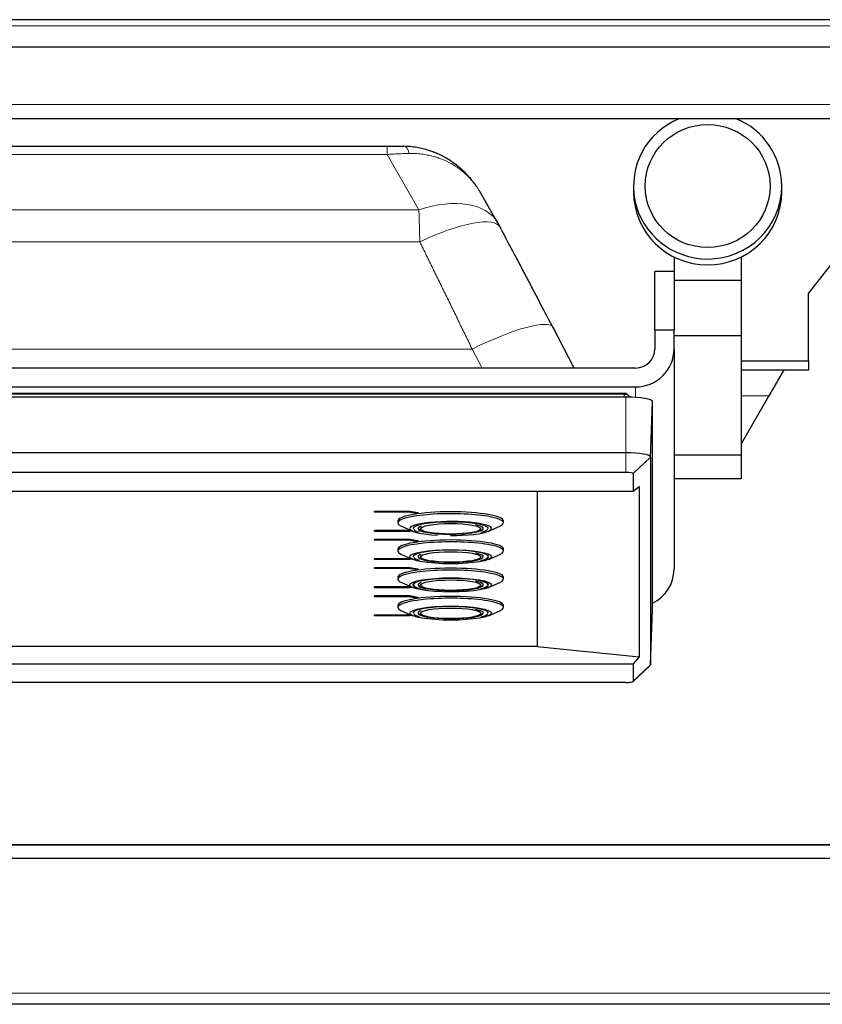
# Model space of a CAD drawing. Header units: inches. Extents: x 0 to 29700, y -16 to 21000.
# Tile 34 of 256: x 7079 to 7246, y 8548 to 8753. Entities that reach past the tile are written whole.
import ezdxf

# ---------------------------------------------------------------- set-up
doc = ezdxf.new("R2010")
doc.units = ezdxf.units.IN
doc.layers.add('1', color=7, linetype='Continuous', true_color=0xffffff)

msp = doc.modelspace()

# ---------------------------------------------------------------- linework, layer by layer
at = {"layer": '1', "color": 2, "linetype": 'Continuous', "lineweight": 25}
for p, q in [((7307.451, 8752.562), (6813.051, 8752.562)), ((6813.251, 8746.937), (7308.251, 8746.937)), ((7305.251, 8731.937), (6816.251, 8731.937)), ((7243.251, 8695.562), (7271.67, 8731.937)), ((6906.001, 8726.251), (7155.5, 8726.251)), ((7178.606, 8710.227), (7174.911, 8716.641)), ((7206.824, 8717.927), (7206.824, 8716.7)), ((7237.677, 8716.7), (7237.677, 8717.927)), ((7179.254, 8708.906), (7179.108, 8709.318)), ((7215.251, 8703.162), (7215.251, 8698.291)), ((7229.251, 8703.162), (7229.251, 8698.291)), ((7211.251, 8687.918), (7211.251, 8700.166)), ((7215.251, 8700.166), (7211.251, 8700.166)), ((7215.251, 8698.291), (7215.251, 8697.071)), ((7229.251, 8698.291), (7215.251, 8698.291)), ((7229.251, 8698.291), (7229.251, 8686.707)), ((7215.251, 8697.071), (7215.251, 8687.918)), ((7243.251, 8681.562), (7243.251, 8695.562)), ((7194.485, 8680.039), (7190.062, 8688.507)), ((7215.251, 8687.918), (7211.251, 8687.918)), ((7211.251, 8687.918), (7211.251, 8683.978)), ((7215.251, 8683.978), (7215.251, 8687.918)), ((7229.251, 8686.707), (7215.251, 8686.707)), ((7229.251, 8686.707), (7229.251, 8661.875)), ((7215.251, 8683.978), (7215.251, 8638.135)), ((7207.251, 8680.039), (6854.251, 8680.039)), ((7229.251, 8681.562), (7243.251, 8681.562)), ((7243.251, 8681.562), (7243.251, 8679.562)), ((7243.251, 8679.562), (7229.251, 8679.562)), ((6854.251, 8676.1), (7207.251, 8676.1)), ((7205.251, 8673.987), (6856.251, 8673.987)), ((7204.899, 8674.763), (7204.899, 8674.756)), ((7235.013, 8674.257), (7229.251, 8664.276)), ((7210.384, 8661.501), (7210.793, 8673.025)), ((7210.793, 8629.786), (7210.793, 8673.025)), ((7205.251, 8662.392), (6856.251, 8662.392)), ((7210.384, 8661.501), (7210.384, 8618.262)), ((7229.251, 8661.875), (7215.251, 8661.875)), ((7229.251, 8661.875), (7229.251, 8656.985)), ((7205.251, 8658.318), (6856.251, 8658.318)), ((7206.762, 8658.056), (7206.762, 8654.422)), ((7206.762, 8654.422), (7208.032, 8655.376)), ((7208.032, 8655.376), (7208.032, 8619.913)), ((7229.251, 8656.985), (7215.251, 8656.985)), ((6854.74, 8654.422), (7206.762, 8654.422)), ((7186.751, 8654.422), (7186.751, 8622.026)), ((7152.912, 8650.252), (7152.912, 8650.153)), ((7152.912, 8650.252), (7160.251, 8650.252)), ((7152.912, 8650.153), (7160.251, 8650.153)), ((7152.912, 8650.032), (7152.912, 8650.153)), ((7159.961, 8650.032), (7152.912, 8650.032)), ((7161.319, 8649.796), (7159.961, 8650.032)), ((7160.251, 8650.252), (7160.251, 8650.153)), ((7160.251, 8650.252), (7161.899, 8649.965)), ((7160.251, 8650.153), (7161.899, 8649.867)), ((7161.899, 8649.867), (7161.319, 8649.796)), ((7161.899, 8649.965), (7161.899, 8649.867)), ((7157.751, 8648.191), (7157.751, 8647.798)), ((7158.52, 8647.096), (7160.845, 8646.074)), ((7162.158, 8646.916), (7162.151, 8646.862)), ((7175.351, 8646.862), (7175.343, 8646.916)), ((7176.656, 8646.074), (7178.982, 8647.096)), ((7179.751, 8647.798), (7179.751, 8648.191)), ((7152.912, 8646.253), (7152.912, 8646.155)), ((7152.912, 8646.253), (7159.961, 8646.253)), ((7152.912, 8646.155), (7159.961, 8646.155)), ((7152.912, 8646.033), (7152.912, 8646.155)), ((7160.251, 8646.033), (7152.912, 8646.033)), ((7159.961, 8646.253), (7160.302, 8646.312)), ((7159.961, 8646.253), (7159.961, 8646.155)), ((7159.961, 8646.155), (7160.463, 8646.242)), ((7160.743, 8646.118), (7160.251, 8646.033)), ((7161.002, 8646.82), (7160.951, 8646.665)), ((7160.951, 8646.769), (7160.951, 8646.665)), ((7162.01, 8646.728), (7162.001, 8646.665)), ((7162.151, 8646.9), (7162.151, 8646.862)), ((7175.351, 8646.862), (7175.351, 8646.9)), ((7176.551, 8646.665), (7176.5, 8646.819)), ((7176.551, 8646.665), (7176.551, 8646.769)), ((7152.912, 8644.384), (7152.912, 8644.286)), ((7152.912, 8644.384), (7160.251, 8644.384)), ((7152.912, 8644.164), (7152.912, 8644.286)), ((7152.912, 8644.286), (7160.251, 8644.286)), ((7159.961, 8644.164), (7152.912, 8644.164)), ((7161.319, 8643.928), (7159.961, 8644.164)), ((7160.251, 8644.384), (7160.251, 8644.286)), ((7160.251, 8644.384), (7161.899, 8644.098)), ((7160.251, 8644.286), (7161.899, 8643.999)), ((7161.899, 8643.999), (7161.319, 8643.928)), ((7161.899, 8644.098), (7161.899, 8643.999)), ((7157.751, 8642.324), (7157.751, 8641.93)), ((7158.52, 8641.228), (7160.845, 8640.206)), ((7161.006, 8640.959), (7160.951, 8640.797)), ((7160.951, 8640.902), (7160.951, 8640.797)), ((7162.151, 8641.033), (7162.151, 8640.994)), ((7175.351, 8640.994), (7175.351, 8641.033)), ((7176.551, 8640.797), (7176.495, 8640.959)), ((7176.551, 8640.797), (7176.551, 8640.902)), ((7176.656, 8640.206), (7178.982, 8641.228)), ((7179.751, 8641.93), (7179.751, 8642.324)), ((7152.912, 8640.385), (7152.912, 8640.287)), ((7152.912, 8640.385), (7159.961, 8640.385)), ((7152.912, 8640.287), (7159.961, 8640.287)), ((7152.912, 8640.165), (7152.912, 8640.287)), ((7160.251, 8640.165), (7152.912, 8640.165)), ((7159.961, 8640.385), (7160.302, 8640.445)), ((7159.961, 8640.385), (7159.961, 8640.287)), ((7159.961, 8640.287), (7160.463, 8640.374)), ((7160.743, 8640.251), (7160.251, 8640.165)), ((7152.912, 8638.516), (7152.912, 8638.418)), ((7152.912, 8638.516), (7160.251, 8638.516)), ((7152.912, 8638.296), (7152.912, 8638.418)), ((7152.912, 8638.418), (7160.251, 8638.418)), ((7159.961, 8638.296), (7152.912, 8638.296)), ((7161.319, 8638.061), (7159.961, 8638.296)), ((7160.251, 8638.516), (7160.251, 8638.418)), ((7160.251, 8638.516), (7161.899, 8638.23)), ((7160.251, 8638.418), (7161.899, 8638.132)), ((7161.899, 8638.132), (7161.319, 8638.061)), ((7161.899, 8638.23), (7161.899, 8638.132)), ((7157.751, 8636.456), (7157.751, 8636.062)), ((7158.52, 8635.361), (7160.845, 8634.338)), ((7161.004, 8635.088), (7160.951, 8634.93)), ((7160.951, 8635.034), (7160.951, 8634.93)), ((7162.074, 8635.102), (7162.001, 8634.93)), ((7162.151, 8635.165), (7162.151, 8635.127)), ((7175.351, 8635.127), (7175.351, 8635.165)), ((7176.551, 8634.93), (7176.498, 8635.088)), ((7176.551, 8634.93), (7176.551, 8635.034)), ((7176.656, 8634.338), (7178.982, 8635.361)), ((7179.751, 8636.062), (7179.751, 8636.456)), ((7152.912, 8634.518), (7152.912, 8634.419)), ((7152.912, 8634.518), (7159.961, 8634.518)), ((7152.912, 8634.419), (7159.961, 8634.419)), ((7152.912, 8634.298), (7152.912, 8634.419)), ((7160.251, 8634.298), (7152.912, 8634.298)), ((7152.912, 8632.649), (7152.912, 8632.55)), ((7152.912, 8632.649), (7160.251, 8632.649)), ((7159.961, 8634.518), (7160.302, 8634.577)), ((7159.961, 8634.518), (7159.961, 8634.419)), ((7159.961, 8634.419), (7160.463, 8634.507)), ((7160.743, 8634.383), (7160.251, 8634.298)), ((7160.251, 8632.649), (7160.251, 8632.55)), ((7160.251, 8632.649), (7161.899, 8632.363)), ((7152.912, 8632.55), (7160.251, 8632.55)), ((7152.912, 8632.429), (7152.912, 8632.55)), ((7159.961, 8632.429), (7152.912, 8632.429)), ((7157.751, 8630.589), (7157.751, 8630.195)), ((7161.319, 8632.193), (7159.961, 8632.429)), ((7160.251, 8632.55), (7161.899, 8632.264)), ((7161.899, 8632.264), (7161.319, 8632.193)), ((7161.899, 8632.363), (7161.899, 8632.264)), ((7179.751, 8630.195), (7179.751, 8630.589)), ((7152.912, 8628.65), (7152.912, 8628.552)), ((7152.912, 8628.65), (7159.961, 8628.65)), ((7152.912, 8628.552), (7159.961, 8628.552)), ((7152.912, 8628.43), (7152.912, 8628.552)), ((7158.52, 8629.493), (7160.845, 8628.471)), ((7159.961, 8628.65), (7160.302, 8628.71)), ((7159.961, 8628.65), (7159.961, 8628.552)), ((7159.961, 8628.552), (7160.463, 8628.639)), ((7160.743, 8628.516), (7160.251, 8628.43)), ((7160.951, 8629.167), (7160.951, 8629.062)), ((7162.067, 8629.226), (7162.001, 8629.062)), ((7162.151, 8629.297), (7162.151, 8629.259)), ((7175.351, 8629.259), (7175.351, 8629.297)), ((7176.551, 8629.062), (7176.551, 8629.167)), ((7176.656, 8628.471), (7178.982, 8629.493)), ((7210.384, 8618.262), (7210.793, 8629.786)), ((7160.251, 8628.43), (7152.912, 8628.43)), ((7186.751, 8622.026), (6874.751, 8622.026)), ((7186.751, 8622.026), (7208.032, 8619.913)), ((6854.74, 8618.451), (7206.762, 8618.451)), ((7208.032, 8619.913), (7206.762, 8618.451)), ((7206.762, 8618.451), (7206.762, 8614.817)), ((7210.298, 8618.099), (7210.384, 8618.262)), ((7206.736, 8614.769), (7210.298, 8618.099)), ((7205.251, 8614.555), (6856.251, 8614.555)), ((6800.292, 8580.762), (7277.292, 8580.762)), ((7277.251, 8580.747), (6800.292, 8580.747)), ((7277.251, 8577.919), (6787.251, 8577.919)), ((7277.251, 8547.562), (6787.251, 8547.562))]:
    msp.add_line(p, q, dxfattribs=at)
at = {"layer": '1', "color": 110, "linetype": 'Continuous', "lineweight": 13}
for p, q in [((7288.751, 8751.262), (6831.751, 8751.262)), ((6813.251, 8734.937), (7308.251, 8734.937)), ((6906.001, 8724.487), (7155.5, 8724.487)), ((7162.142, 8712.956), (7155.5, 8724.487)), ((6899.359, 8712.956), (7162.142, 8712.956)), ((6899.176, 8706.305), (7162.325, 8706.305)), ((6888.281, 8683.986), (7173.221, 8683.986)), ((7175.282, 8680.039), (7173.221, 8683.986)), ((7207.251, 8676.1), (7207.251, 8673.922)), ((7204.898, 8674.598), (7204.897, 8673.987)), ((7205.251, 8662.392), (7205.251, 8673.987)), ((7235.013, 8674.257), (7229.251, 8674.257)), ((7205.251, 8658.318), (7205.251, 8662.392)), ((7206.762, 8658.056), (7210.384, 8661.501)), ((7206.762, 8614.817), (7210.384, 8618.262)), ((7277.251, 8549.905), (6787.251, 8549.905))]:
    msp.add_line(p, q, dxfattribs=at)
at = {"layer": '1', "color": 2, "linetype": 'Continuous', "lineweight": 25}
for centre, major_axis, ratio, start_param, end_param in [((7222.251, 8717.927), (15.427, 0), 0.9848078, 1.9678151, 4.712389), ((7222.251, 8717.927), (15.427, 0), 0.9848078, 0, 1.1737776), ((7222.251, 8716.7), (15.427, 0), 0.9848078, 3.1415927, 4.712389), ((7222.251, 8717.927), (15.427, 0), 0.9848078, 4.712389, 6.2831853), ((7222.251, 8716.7), (15.427, 0), 0.9848078, 4.712389, 6.2831853), ((7207.251, 8683.978), (4, 0), 0.9848078, 4.712389, 6.2831853), ((7207.251, 8683.978), (-8, 0), 0.9848078, 1.5707963, 3.1415927), ((7204.899, 8673.808), (0, 0.95), 0.0014385, 6.2292006, 6.8721934), ((7205.251, 8673.025), (5.542, 0), 0.1736482, 0, 1.5707963), ((7205.251, 8661.501), (-5.133, 0), 0.1736482, 3.1415927, 4.712389), ((7205.251, 8658.056), (-1.511, 0), 0.1736482, 3.1415927, 4.712389), ((7168.751, 8648.191), (-11, 0), 0.1736482, 4.712389, 6.2831853), ((7168.751, 8647.798), (-11, 0), 0.1736482, 2.7654851, 6.2831853), ((7168.751, 8648.191), (-11, 0), 0.1736482, 3.1415927, 4.712389), ((7168.751, 8647.798), (-11, 0), 0.1736482, 0, 0.3761075), ((7168.751, 8646.616), (-8.5, 0), 0.1736482, 1.5707963, 6.2831853), ((7168.751, 8646.616), (-7.85, 0), 0.1736482, 3.1415927, 6.2831853), ((7168.751, 8646.616), (-6.8, 0), 0.1736482, 5.8506273, 6.2831853), ((7168.751, 8646.616), (-6.8, 0), 0.1736482, 1.5707963, 3.8473711), ((7168.751, 8646.616), (-8.5, 0), 0.1736482, 0, 1.239162), ((7168.751, 8646.616), (-7.75, 0), 0.1736482, 0.1266455, 0.55724), ((7168.751, 8646.616), (-6.8, 0), 0.1736482, 0, 1.5707963), ((7168.751, 8646.665), (-6.75, 0), 0.1736482, 0, 0.9411034), ((7168.751, 8646.665), (-6.75, 0), 0.1736482, 2.2004893, 3.194607), ((7168.751, 8646.616), (-7.75, 0), 0.1736482, 2.5169066, 3.0459704), ((7168.751, 8642.324), (-11, 0), 0.1736482, 4.712389, 6.2831853), ((7168.751, 8641.93), (-11, 0), 0.1736482, 2.7654851, 6.2831853), ((7168.751, 8642.324), (-11, 0), 0.1736482, 3.1415927, 4.712389), ((7168.751, 8641.93), (-11, 0), 0.1736482, 0, 0.3761075), ((7168.751, 8640.748), (-7.85, 0), 0.1736482, 2.4928538, 6.2831853), ((7168.751, 8640.748), (-6.8, 0), 0.1736482, 5.8506273, 6.2831853), ((7168.751, 8640.797), (-6.75, 0), 0.1736482, 0, 0.946503), ((7168.751, 8640.748), (-6.8, 0), 0.1736482, 1.5707963, 3.8473711), ((7168.751, 8640.797), (-6.75, 0), 0.1736482, 2.1949915, 3.1415927), ((7168.751, 8640.748), (-7.75, 0), 0.1736482, 0.1266455, 0.55724), ((7168.751, 8640.748), (-6.8, 0), 0.1736482, 0, 1.5707963), ((7168.751, 8640.748), (-7.75, 0), 0.1736482, 2.5169066, 3.0459704), ((7168.751, 8636.456), (-11, 0), 0.1736482, 4.712389, 6.2831853), ((7168.751, 8636.062), (-11, 0), 0.1736482, 2.7654851, 6.2831853), ((7168.751, 8636.456), (-11, 0), 0.1736482, 3.1415927, 4.712389), ((7207.251, 8638.135), (-8, 0), 0.9848078, 2.0294689, 3.1415927), ((7168.751, 8636.062), (-11, 0), 0.1736482, 0, 0.3761075), ((7168.751, 8634.881), (-7.85, 0), 0.1736482, 2.4928538, 6.2831853), ((7168.751, 8634.881), (-7.85, 0), 0.1736482, 0, 0.8520588), ((7168.751, 8634.881), (-7.75, 0), 0.1736482, 2.5169066, 6.2831853), ((7168.751, 8634.881), (-7.75, 0), 0.1736482, 0, 0.55724), ((7168.751, 8634.881), (-6.8, 0), 0.1736482, 5.8506273, 6.2831853), ((7168.751, 8634.881), (-6.8, 0), 0.1736482, 0, 1.5707963), ((7168.751, 8634.93), (-6.75, 0), 0.1736482, 0, 0.9016371), ((7168.751, 8634.881), (-6.8, 0), 0.1736482, 1.5707963, 3.8473711), ((7168.751, 8634.93), (-6.75, 0), 0.1736482, 2.2401519, 3.2886585), ((7168.751, 8630.589), (-11, 0), 0.1736482, 4.712389, 6.2831853), ((7168.751, 8630.195), (-11, 0), 0.1736482, 2.7654851, 6.2831853), ((7168.751, 8630.589), (-11, 0), 0.1736482, 3.1415927, 4.712389), ((7168.751, 8630.195), (-11, 0), 0.1736482, 0, 0.3761075), ((7168.751, 8629.013), (-7.85, 0), 0.1736482, 3.1415927, 6.2831853), ((7168.751, 8629.013), (-7.75, 0), 0.1736482, 0.1266455, 0.55724), ((7168.751, 8629.013), (-6.8, 0), 0.1736482, 5.8506273, 6.2831853), ((7168.751, 8629.013), (-6.8, 0), 0.1736482, 0, 1.5707963), ((7168.751, 8629.062), (-6.75, 0), 0.1736482, 0, 0.9637817), ((7168.751, 8629.013), (-6.8, 0), 0.1736482, 1.5707963, 3.8473711), ((7168.751, 8629.062), (-6.75, 0), 0.1736482, 2.1777128, 3.2815899), ((7168.751, 8629.013), (-7.75, 0), 0.1736482, 2.5169066, 3.0459704), ((7205.251, 8614.817), (-1.511, 0), 0.1736482, 1.5707963, 3.1415927)]:
    msp.add_ellipse(centre, major_axis=major_axis, ratio=ratio, start_param=start_param, end_param=end_param, dxfattribs=at)
for centre, major_axis, ratio in [((7222.251, 8717.927), (13, 0), 0.9848078), ((7168.751, 8646.567), (-6.3, 0), 0.1736482), ((7168.751, 8640.748), (-8.5, 0), 0.1736482), ((7168.751, 8640.699), (-6.3, 0), 0.1736482), ((7168.751, 8634.881), (-8.5, 0), 0.1736482), ((7168.751, 8634.831), (-6.3, 0), 0.1736482), ((7168.751, 8629.013), (-8.5, 0), 0.1736482), ((7168.751, 8628.964), (-6.3, 0), 0.1736482)]:
    msp.add_ellipse(centre, major_axis=major_axis, ratio=ratio, dxfattribs=at)
at = {"layer": '1', "color": 110, "linetype": 'Continuous', "lineweight": 13}
for centre, major_axis, ratio, start_param, end_param in [((7159.024, 8721.227), (0.137, 4.998), 0.2797608, 5.4929483, 6.3809204), ((7162.142, 8700.744), (16.464, 9.484), 0.5880768, 6.2807232, 7.5273654), ((7162.325, 8700.411), (16.783, 8.906), 0.2769857, 0.0001589, 1.424856), ((7173.221, 8679.712), (16.842, 8.795), 0.2004895, 0.0000111, 1.4664785)]:
    msp.add_ellipse(centre, major_axis=major_axis, ratio=ratio, start_param=start_param, end_param=end_param, dxfattribs=at)
for points in [[(7155.5, 8724.487), (7155.5, 8724.746), (7155.5, 8725.246), (7155.5, 8725.86), (7155.5, 8726.248), (7155.5, 8726.294), (7155.5, 8726.251)], [(7030.753, 8674.598), (7088.8, 8674.598), (7146.848, 8674.598), (7204.898, 8674.598)]]:
    msp.add_open_spline(points, degree=3, dxfattribs=at)
at = {"layer": '1', "color": 2, "linetype": 'Continuous', "lineweight": 25}
for points, knots in [([(7155.5, 8726.251), (7155.501, 8726.251), (7155.503, 8726.251), (7155.505, 8726.251), (7155.508, 8726.251), (7155.517, 8726.251), (7155.533, 8726.251), (7155.566, 8726.251), (7155.631, 8726.251), (7155.762, 8726.251), (7156.023, 8726.25), (7156.246, 8726.249), (7156.691, 8726.246), (7156.986, 8726.243), (7157.573, 8726.236), (7157.865, 8726.231), (7158.447, 8726.22), (7158.736, 8726.213), (7159.024, 8726.205)], [0, 0, 0, 0, 0.0009766, 0.0009766, 0.0019531, 0.0039062, 0.0078125, 0.015625, 0.03125, 0.0625, 0.125, 0.25, 0.25, 0.5, 0.5, 0.75, 0.75, 1, 1, 1, 1]), ([(7174.093, 8717.902), (7174.076, 8717.926), (7174.059, 8717.95), (7173.918, 8718.155), (7173.791, 8718.333), (7173.401, 8718.86), (7172.859, 8719.542), (7171.982, 8720.508), (7171.354, 8721.112), (7170.867, 8721.55), (7170.702, 8721.694), (7170.449, 8721.905), (7170.365, 8721.975), (7170.195, 8722.113), (7170.109, 8722.181), (7169.678, 8722.518), (7168.973, 8723.031), (7168.236, 8723.494), (7167.482, 8723.931), (7167.097, 8724.137), (7166.311, 8724.522), (7165.86, 8724.724), (7165.397, 8724.909), (7165.294, 8724.95), (7165.242, 8724.97), (7165.087, 8725.029), (7164.983, 8725.068), (7164.671, 8725.182), (7164.462, 8725.253), (7163.832, 8725.457), (7162.985, 8725.698), (7162.121, 8725.877), (7161.25, 8726.026), (7160.811, 8726.084), (7159.923, 8726.169), (7159.476, 8726.195), (7159.024, 8726.205)], [0, 0, 0, 0, 0.0049385, 0.0049385, 0.0417926, 0.0417926, 0.1155009, 0.1892091, 0.2629174, 0.2629174, 0.2997715, 0.2997715, 0.3181986, 0.3181986, 0.3366256, 0.3366256, 0.4103339, 0.4840422, 0.4840422, 0.5577504, 0.5577504, 0.6314587, 0.6406722, 0.6406722, 0.6498858, 0.6498858, 0.6683128, 0.6683128, 0.705167, 0.705167, 0.7788752, 0.8525835, 0.8525835, 0.9262917, 0.9262917, 1, 1, 1, 1]), ([(7179.254, 8708.906), (7180.159, 8707.201), (7181.064, 8705.492), (7182.424, 8702.919), (7182.877, 8702.06), (7183.785, 8700.34), (7184.692, 8698.617), (7185.601, 8696.889), (7186.51, 8695.159), (7186.965, 8694.292), (7188.329, 8691.69), (7189.239, 8689.951), (7190.15, 8688.207)], [0, 0, 0, 0, 0.25, 0.25, 0.375, 0.375, 0.5, 0.625, 0.625, 0.75, 0.75, 1, 1, 1, 1]), ([(7238.076, 8679.562), (7238.06, 8679.535), (7238.045, 8679.508), (7237.525, 8678.608), (7237.022, 8677.736), (7236.016, 8675.994), (7235.514, 8675.125), (7235.013, 8674.257)], [0, 0, 0, 0, 0.0152331, 0.0152331, 0.5076166, 0.5076166, 1, 1, 1, 1]), ([(7204.899, 8674.749), (7199.813, 8674.749), (7190.775, 8674.749), (7177.785, 8674.749), (7165.929, 8674.749), (7154.073, 8674.749), (7142.218, 8674.749), (7130.362, 8674.749), (7106.966, 8674.749), (7085.088, 8674.749), (7064.727, 8674.749), (7057.424, 8674.749), (7050.272, 8674.749), (7041.382, 8674.749), (7034.926, 8674.749), (7030.753, 8674.749)], [0, 0, 0, 0, 0.0876123, 0.1556927, 0.2237731, 0.2918535, 0.3599339, 0.4280142, 0.4960946, 0.7629694, 0.8049068, 0.8468443, 0.8887817, 0.9281104, 1, 1, 1, 1]), ([(7204.898, 8674.598), (7205.16, 8674.598), (7205.41, 8674.58), (7205.542, 8674.541), (7205.57, 8674.52)], [0, 0, 0, 0, 0.6115391, 1, 1, 1, 1]), ([(7205.579, 8674.512), (7205.541, 8674.549), (7205.469, 8674.606), (7205.346, 8674.678), (7205.239, 8674.723), (7205.143, 8674.744), (7205.035, 8674.749), (7204.955, 8674.751), (7204.899, 8674.749)], [0, 0, 0, 0, 0.2176736, 0.3812505, 0.5658644, 0.6776692, 0.7781885, 1, 1, 1, 1])]:
    msp.add_open_spline(points, degree=3, knots=knots, dxfattribs=at)
at = {"layer": '1', "color": 110, "linetype": 'Continuous', "lineweight": 13}
for points, knots in [([(7160.114, 8724.717), (7159.739, 8724.709), (7159.361, 8724.699), (7158.602, 8724.672), (7158.22, 8724.656), (7157.45, 8724.617), (7156.677, 8724.573), (7155.894, 8724.517), (7155.5, 8724.487)], [0, 0, 0, 0, 0.25, 0.25, 0.5, 0.5, 0.75, 1, 1, 1, 1]), ([(7174.911, 8716.641), (7174.9, 8716.66), (7174.889, 8716.679), (7174.779, 8716.868), (7174.677, 8717.036), (7174.468, 8717.368), (7174.36, 8717.532), (7174.138, 8717.855), (7174.024, 8718.015), (7173.675, 8718.486), (7173.187, 8719.096), (7172.389, 8719.954), (7171.812, 8720.488), (7171.363, 8720.874), (7171.211, 8721), (7170.977, 8721.186), (7170.899, 8721.247), (7170.741, 8721.368), (7170.662, 8721.427), (7170.262, 8721.722), (7169.606, 8722.169), (7168.915, 8722.568), (7168.207, 8722.943), (7167.845, 8723.118), (7167.102, 8723.443), (7166.674, 8723.613), (7166.235, 8723.766), (7166.137, 8723.799), (7166.088, 8723.816), (7165.941, 8723.865), (7165.842, 8723.897), (7165.545, 8723.989), (7165.346, 8724.048), (7164.745, 8724.212), (7163.935, 8724.401), (7163.106, 8724.534), (7162.267, 8724.637), (7161.843, 8724.674), (7160.986, 8724.718), (7160.552, 8724.725), (7160.114, 8724.717)], [0, 0, 0, 0, 0.0038814, 0.0038814, 0.0382303, 0.0382303, 0.0725793, 0.0725793, 0.1069282, 0.1069282, 0.175626, 0.2443238, 0.3130217, 0.3130217, 0.3473706, 0.3473706, 0.364545, 0.364545, 0.3817195, 0.3817195, 0.4504173, 0.5191152, 0.5191152, 0.587813, 0.587813, 0.6565108, 0.6650981, 0.6650981, 0.6736853, 0.6736853, 0.6908598, 0.6908598, 0.7252087, 0.7252087, 0.7939065, 0.8626043, 0.8626043, 0.9313022, 0.9313022, 1, 1, 1, 1]), ([(7162.325, 8706.305), (7162.325, 8706.315), (7162.325, 8706.324), (7162.324, 8706.343), (7162.324, 8706.372), (7162.323, 8706.438), (7162.32, 8706.571), (7162.314, 8706.834), (7162.309, 8707.059), (7162.298, 8707.505), (7162.283, 8708.095), (7162.265, 8708.673), (7162.252, 8709.102), (7162.248, 8709.244), (7162.239, 8709.527), (7162.235, 8709.667), (7162.213, 8710.364), (7162.196, 8710.906), (7162.177, 8711.563), (7162.174, 8711.694), (7162.167, 8711.953), (7162.16, 8712.209), (7162.152, 8712.524), (7162.147, 8712.741), (7162.144, 8712.849), (7162.143, 8712.903), (7162.143, 8712.926), (7162.142, 8712.941), (7162.142, 8712.949), (7162.142, 8712.956)], [0, 0, 0, 0, 0.0039062, 0.0039062, 0.0078125, 0.015625, 0.03125, 0.0625, 0.125, 0.125, 0.25, 0.375, 0.375, 0.4375, 0.4375, 0.5, 0.5, 0.75, 0.75, 0.8125, 0.8125, 0.875, 0.9375, 0.96875, 0.984375, 0.9921875, 0.9960937, 0.9960937, 1, 1, 1, 1]), ([(7173.221, 8683.986), (7172.993, 8684.456), (7172.765, 8684.926), (7172.31, 8685.865), (7172.082, 8686.335), (7171.4, 8687.741), (7170.945, 8688.678), (7170.035, 8690.549), (7169.581, 8691.483), (7168.899, 8692.882), (7168.672, 8693.348), (7168.217, 8694.28), (7167.763, 8695.211), (7167.309, 8696.14), (7166.855, 8697.069), (7166.628, 8697.533), (7165.948, 8698.924), (7165.495, 8699.851), (7164.588, 8701.7), (7164.135, 8702.623), (7163.456, 8704.006), (7163.23, 8704.466), (7162.777, 8705.386), (7162.551, 8705.846), (7162.325, 8706.305)], [0, 0, 0, 0, 0.0625, 0.0625, 0.125, 0.125, 0.25, 0.25, 0.375, 0.375, 0.4375, 0.4375, 0.5, 0.5625, 0.5625, 0.625, 0.625, 0.75, 0.75, 0.875, 0.875, 0.9375, 0.9375, 1, 1, 1, 1])]:
    msp.add_open_spline(points, degree=3, knots=knots, dxfattribs=at)
at = {"layer": '1', "color": 2, "linetype": 'Continuous', "lineweight": 25}
for points, degree in [([(7179.104, 8709.32), (7178.848, 8709.807), (7178.619, 8710.205)], 2), ([(7030.753, 8674.763), (7088.8, 8674.763), (7146.848, 8674.763), (7204.899, 8674.763)], 3), ([(7204.899, 8674.763), (7205.051, 8674.763), (7205.052, 8674.763), (7205.052, 8674.763)], 3), ([(7205.052, 8674.763), (7205.052, 8674.762), (7205.052, 8674.737)], 2), ([(7206.168, 8673.958), (7205.569, 8674.521)], 1)]:
    msp.add_open_spline(points, degree=degree, dxfattribs=at)

doc.saveas('drawing.dxf')
